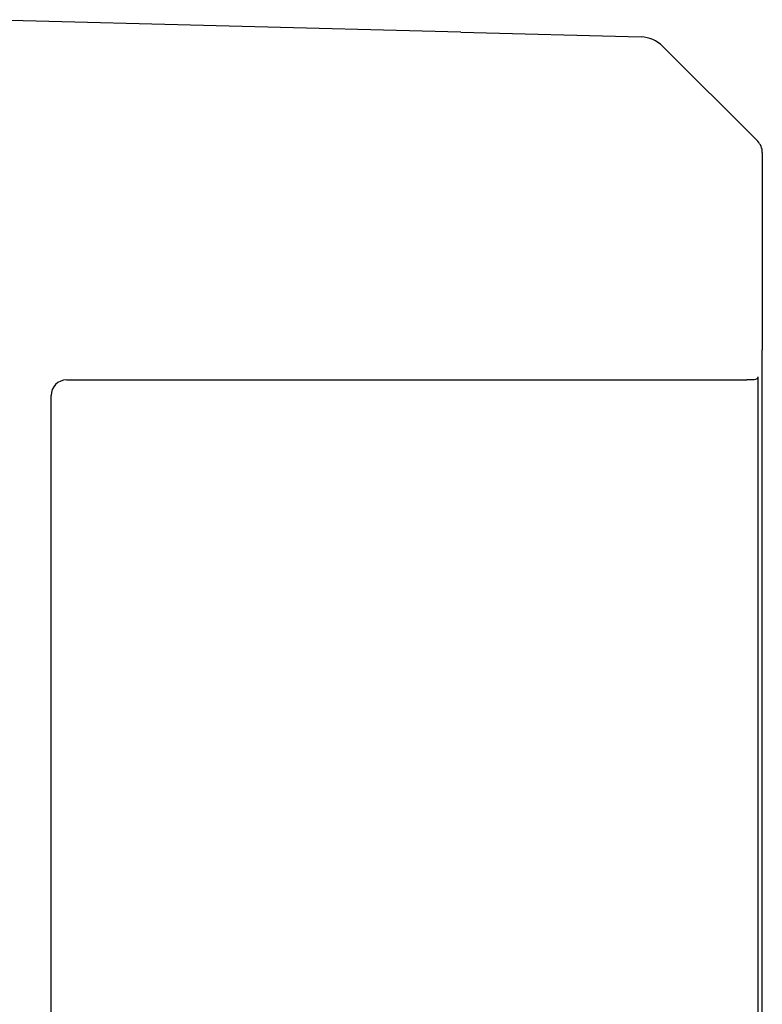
# Model space of a CAD drawing. Extents: x -110 to 243, y -93 to 62.
# Tile 15 of 15: x 196 to 243, y -36 to 26. Entities that reach past the tile are written whole.
import ezdxf

# ---------------------------------------------------------------- set-up
doc = ezdxf.new("R2010")
doc.units = 0
doc.header["$LTSCALE"] = 5
doc.layers.add('AM_VIS', color=3, linetype='CONTINUOUS')

msp = doc.modelspace()

# ---------------------------------------------------------------- linework, layer by layer
at = {"layer": 'AM_VIS'}
for p, q in [((223.494, 25.525), (193.165, 26.319)), ((223.494, 25.525), (234.897, 25.226)), ((242.272, 18.628), (236.258, 24.641)), ((242.565, 17.921), (242.565, 5.428)), ((242.565, -53.897), (242.565, 5.428)), ((198.565, 3.535), (241.586, 3.535)), ((241.942, 3.535), (241.586, 3.535)), ((242.282, 3.735), (242.282, -47.665)), ((197.565, -46.465), (197.565, 2.535))]:
    msp.add_line(p, q, dxfattribs=at)
for centre, radius, start, end in [((234.844, 23.227), 2, 45, 88.5), ((241.565, 17.921), 1, 0, 45), ((198.565, 2.535), 1, 90, 180)]:
    msp.add_arc(centre, radius, start, end, dxfattribs=at)
msp.add_open_spline([(242.282, 3.735), (242.282, 3.72), (242.279, 3.703), (242.27, 3.674), (242.261, 3.658), (242.24, 3.63), (242.224, 3.614), (242.19, 3.588), (242.164, 3.575), (242.079, 3.542), (242.012, 3.535), (241.942, 3.535)], degree=3, knots=[2.2827159, 2.2827159, 2.2827159, 2.2827159, 2.3261292, 2.3261292, 2.3738131, 2.3738131, 2.4301095, 2.4301095, 2.5023401, 2.5023401, 2.7026871, 2.7026871, 2.7026871, 2.7026871], dxfattribs=at)

doc.saveas('drawing.dxf')
